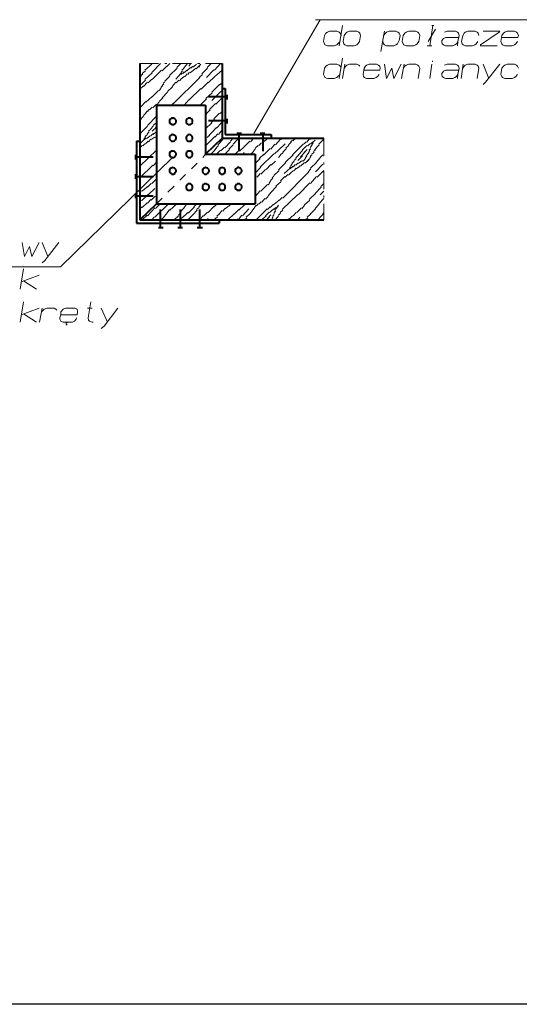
# Model space of a CAD drawing. Header units: millimetres. Extents: x 5545 to 136428, y -146986 to -36607.
# Tile 41 of 105: x 46468 to 46719, y -56724 to -56229. Entities that reach past the tile are written whole.
import ezdxf

# ---------------------------------------------------------------- set-up
doc = ezdxf.new("R2010")
doc.units = ezdxf.units.MM
doc.header["$LTSCALE"] = 8
doc.layers.add('1', color=7, linetype='Continuous')
doc.layers.add('Arc_opisy', color=18, linetype='Continuous')

msp = doc.modelspace()

# ---------------------------------------------------------------- hatches: boundary and pattern name
h = msp.add_hatch(color=7)
h.dxf.hatch_style = 2
h.paths.add_polyline_path([(46569.393, -56269.122), (46569.131, -56269.122), (46569.131, -56268.86), (46569.393, -56268.86)])
h = msp.add_hatch(color=7)
h.dxf.hatch_style = 2
h.paths.add_polyline_path([(46569.393, -56281.695), (46569.131, -56281.433), (46569.131, -56281.171), (46569.393, -56281.171), (46569.393, -56281.433)])
h = msp.add_hatch(color=7)
h.dxf.hatch_style = 2
h.paths.add_polyline_path([(46574.894, -56289.029), (46574.632, -56288.767), (46574.632, -56288.505), (46574.894, -56288.505), (46574.894, -56288.767)])
h = msp.add_hatch(color=7)
h.dxf.hatch_style = 2
h.paths.add_polyline_path([(46557.082, -56330.153), (46556.82, -56330.153), (46556.82, -56329.891), (46557.082, -56329.629), (46557.082, -56329.891)])
h = msp.add_hatch(color=7)
h.dxf.hatch_style = 2
h.paths.add_polyline_path([(46561.011, -56330.153), (46560.749, -56330.153), (46560.749, -56329.891), (46561.011, -56329.629), (46561.273, -56329.891), (46561.273, -56330.153)])
h = msp.add_hatch(color=7)
h.dxf.hatch_style = 2
h.paths.add_polyline_path([(46601.873, -56330.153), (46601.611, -56330.153), (46601.611, -56329.891), (46601.873, -56329.629), (46601.873, -56329.891)])

# ---------------------------------------------------------------- linework, layer by layer
at = {"layer": '1', "color": 7, "lineweight": 5}
for points in [[(46585.371, -56286.41), (46618.62, -56229.307)], [(46616.258, -56229.307), (46799.09, -56229.307)], [(46528.007, -56251.31), (46537.437, -56251.31)], [(46530.626, -56254.715), (46534.031, -56251.572)], [(46533.508, -56251.572), (46533.77, -56251.31)], [(46534.031, -56255.763), (46538.484, -56251.31)], [(46536.651, -56257.073), (46539.008, -56254.715)], [(46539.27, -56254.977), (46541.366, -56252.882)], [(46540.58, -56251.31), (46541.628, -56251.31)], [(46541.628, -56252.882), (46543.199, -56251.31)], [(46542.937, -56257.334), (46546.866, -56253.667)], [(46544.509, -56251.31), (46553.939, -56251.31)], [(46546.604, -56253.405), (46548.7, -56251.31)], [(46549.224, -56254.715), (46550.01, -56253.929)], [(46549.748, -56253.929), (46550.795, -56252.882)], [(46550.534, -56255.763), (46551.581, -56254.715)], [(46550.795, -56252.62), (46551.843, -56251.572)], [(46551.581, -56254.977), (46552.629, -56253.929)], [(46552.629, -56252.62), (46553.677, -56251.31)], [(46552.891, -56253.929), (46553.415, -56253.405)], [(46553.677, -56253.667), (46554.463, -56252.882)], [(46553.939, -56255.501), (46554.986, -56254.715)], [(46554.725, -56253.143), (46554.986, -56252.62)], [(46554.986, -56254.715), (46556.296, -56253.667)], [(46555.248, -56252.882), (46556.558, -56251.572)], [(46556.296, -56253.929), (46558.654, -56251.572)], [(46557.082, -56251.31), (46558.13, -56251.31)], [(46557.606, -56253.143), (46558.13, -56252.358)], [(46559.177, -56256.549), (46562.059, -56253.667)], [(46561.011, -56251.31), (46569.393, -56251.31)], [(46561.535, -56258.382), (46565.202, -56254.453)], [(46561.797, -56253.405), (46563.892, -56251.31)], [(46565.464, -56254.715), (46568.607, -56251.31)], [(46568.083, -56255.763), (46569.393, -56254.715)], [(46568.869, -56251.572), (46569.131, -56251.31)], [(46528.007, -56258.12), (46529.579, -56256.549)], [(46528.793, -56261.787), (46530.888, -56259.692)], [(46529.317, -56256.287), (46530.888, -56254.977)], [(46530.626, -56259.43), (46534.293, -56256.025)], [(46532.198, -56261.002), (46534.031, -56259.168)], [(46534.293, -56259.43), (46536.651, -56257.073)], [(46540.58, -56260.216), (46543.199, -56257.596)], [(46545.033, -56271.479), (46558.13, -56258.382)], [(46546.081, -56259.168), (46548.7, -56256.287)], [(46546.343, -56261.002), (46547.652, -56259.692)], [(46547.914, -56259.954), (46548.962, -56258.906)], [(46548.438, -56256.287), (46549.224, -56255.763)], [(46548.7, -56256.811), (46549.486, -56256.025)], [(46548.962, -56255.501), (46549.486, -56254.977)], [(46549.224, -56258.906), (46550.534, -56257.596)], [(46549.748, -56256.287), (46550.272, -56255.501)], [(46550.795, -56257.858), (46551.843, -56256.549)], [(46552.105, -56256.811), (46552.891, -56255.763)], [(46553.153, -56256.025), (46553.939, -56255.501)], [(46557.868, -56258.382), (46559.439, -56256.811)], [(46562.321, -56261.002), (46565.726, -56257.858)], [(46565.726, -56257.858), (46568.083, -56255.763)], [(46528.007, -56264.145), (46529.84, -56262.573)], [(46529.84, -56262.835), (46531.936, -56260.74)], [(46537.699, -56264.931), (46538.484, -56264.145)], [(46538.222, -56263.883), (46539.008, -56263.359)], [(46538.746, -56263.097), (46539.532, -56262.573)], [(46539.27, -56262.311), (46540.056, -56261.525)], [(46539.794, -56261.264), (46540.58, -56260.478)], [(46541.89, -56265.455), (46544.509, -56263.097)], [(46544.247, -56262.835), (46546.081, -56260.74)], [(46552.891, -56269.646), (46558.654, -56263.883)], [(46558.916, -56264.145), (46562.321, -56260.74)], [(46564.154, -56265.716), (46568.083, -56261.787)], [(46568.083, -56262.049), (46569.393, -56261.002)], [(46531.15, -56270.693), (46534.031, -56268.074)], [(46534.293, -56268.074), (46537.437, -56264.931)], [(46537.699, -56270.431), (46539.532, -56268.598)], [(46539.27, -56268.598), (46541.89, -56265.716)], [(46550.272, -56272.265), (46552.629, -56269.646)], [(46558.392, -56272.265), (46561.535, -56269.122)], [(46561.273, -56268.86), (46564.416, -56265.978)], [(46564.154, -56269.907), (46568.083, -56265.978)], [(46566.25, -56271.741), (46569.131, -56268.86)], [(46568.083, -56265.978), (46569.393, -56264.931)], [(46528.007, -56273.051), (46528.269, -56272.789)], [(46528.531, -56273.051), (46531.15, -56270.431)], [(46531.936, -56275.408), (46532.722, -56274.36)], [(46532.984, -56274.622), (46534.293, -56273.313)], [(46534.555, -56273.575), (46536.389, -56271.741)], [(46536.651, -56272.003), (46537.699, -56270.693)], [(46543.985, -56272.265), (46545.033, -56271.217)], [(46561.273, -56276.718), (46563.368, -56274.622)], [(46563.107, -56274.36), (46565.988, -56271.479)], [(46528.007, -56279.861), (46528.793, -56279.337)], [(46528.531, -56279.075), (46529.84, -56277.766)], [(46529.84, -56277.504), (46531.15, -56276.194)], [(46530.888, -56276.194), (46531.936, -56275.146)], [(46531.936, -56282.48), (46536.389, -56277.766)], [(46561.011, -56277.242), (46561.535, -56276.718)], [(46563.892, -56281.171), (46565.464, -56279.337)], [(46565.202, -56279.075), (46568.083, -56276.194)], [(46568.345, -56276.456), (46569.393, -56275.408)], [(46528.269, -56286.41), (46531.936, -56282.742)], [(46532.46, -56285.362), (46533.508, -56284.314)], [(46533.508, -56284.052), (46534.817, -56282.742)], [(46534.293, -56285.362), (46536.389, -56283.266)], [(46534.817, -56282.48), (46536.389, -56280.909)], [(46535.865, -56283.528), (46536.389, -56283.004)], [(46561.011, -56284.052), (46564.154, -56281.171)], [(46561.797, -56288.505), (46566.512, -56283.528)], [(46566.512, -56283.79), (46569.131, -56281.171)], [(46568.869, -56285.362), (46569.393, -56284.576)], [(46528.007, -56286.933), (46528.531, -56286.41)], [(46528.007, -56291.648), (46530.364, -56289.291)], [(46530.102, -56289.291), (46530.888, -56288.505)], [(46530.364, -56289.553), (46531.15, -56288.767)], [(46530.626, -56288.505), (46531.15, -56287.719)], [(46531.15, -56287.719), (46531.936, -56286.933)], [(46531.412, -56289.029), (46532.198, -56288.505)], [(46531.674, -56286.671), (46532.722, -56285.624)], [(46532.198, -56288.505), (46533.246, -56287.719)], [(46532.46, -56290.601), (46533.508, -56289.291)], [(46533.508, -56287.719), (46534.555, -56286.671)], [(46533.77, -56289.553), (46534.817, -56288.767)], [(46534.817, -56286.933), (46535.079, -56286.41)], [(46534.817, -56288.767), (46535.603, -56288.243)], [(46535.341, -56286.41), (46536.127, -56285.886)], [(46535.865, -56288.505), (46536.389, -56287.719)], [(46561.011, -56288.505), (46561.535, -56288.243)], [(46561.535, -56292.172), (46565.726, -56287.981)], [(46565.726, -56288.243), (46567.298, -56286.671)], [(46567.559, -56286.933), (46568.869, -56285.362)], [(46568.345, -56290.862), (46569.655, -56289.553)], [(46569.393, -56289.291), (46570.179, -56288.767)], [(46573.584, -56290.339), (46574.894, -56288.767)], [(46575.941, -56290.601), (46577.513, -56289.029)], [(46577.513, -56289.029), (46577.775, -56288.767)], [(46583.538, -56290.601), (46585.371, -56288.767)], [(46590.61, -56290.339), (46592.444, -56288.767)], [(46596.111, -56292.172), (46598.73, -56289.291)], [(46598.992, -56289.553), (46600.04, -56288.767)], [(46605.017, -56290.077), (46605.802, -56289.029)], [(46606.064, -56289.291), (46606.588, -56288.767)], [(46611.827, -56290.862), (46613.137, -56289.291)], [(46613.399, -56289.553), (46614.184, -56288.767)], [(46617.851, -56291.91), (46620.471, -56289.291)], [(46620.471, -56288.767), (46620.471, -56297.935)], [(46528.007, -56293.744), (46529.317, -56292.434)], [(46529.579, -56292.696), (46530.626, -56291.648)], [(46530.888, -56291.648), (46532.198, -56290.339)], [(46561.011, -56292.172), (46561.273, -56291.91)], [(46565.464, -56294.792), (46566.512, -56293.744)], [(46566.512, -56293.482), (46567.559, -56292.434)], [(46567.298, -56292.172), (46568.607, -56290.862)], [(46568.869, -56295.053), (46570.441, -56293.482)], [(46570.703, -56293.744), (46573.584, -56290.601)], [(46572.798, -56294.268), (46574.894, -56292.172)], [(46574.894, -56291.91), (46575.941, -56290.862)], [(46578.037, -56295.315), (46580.394, -56293.22)], [(46580.394, -56293.22), (46583.276, -56290.339)], [(46585.109, -56295.315), (46586.157, -56294.006)], [(46586.157, -56293.744), (46587.467, -56292.434)], [(46587.729, -56292.434), (46589.038, -56291.386)], [(46589.3, -56291.386), (46590.61, -56290.077)], [(46590.086, -56297.411), (46593.491, -56294.006)], [(46593.753, -56294.268), (46595.849, -56291.91)], [(46597.682, -56294.792), (46601.087, -56291.648)], [(46599.778, -56295.839), (46601.611, -56294.006)], [(46601.349, -56293.744), (46602.921, -56292.434)], [(46602.659, -56292.172), (46603.969, -56290.862)], [(46603.707, -56290.862), (46604.755, -56289.815)], [(46604.755, -56297.149), (46610.255, -56291.648)], [(46609.469, -56294.792), (46611.303, -56293.22)], [(46610.517, -56291.648), (46611.565, -56290.601)], [(46611.303, -56293.22), (46612.089, -56292.434)], [(46612.351, -56292.696), (46613.399, -56291.648)], [(46613.137, -56294.792), (46613.66, -56294.268)], [(46613.399, -56294.268), (46613.66, -56293.744)], [(46613.66, -56291.648), (46614.708, -56290.862)], [(46613.66, -56293.22), (46614.446, -56292.434)], [(46613.66, -56293.744), (46613.922, -56293.22)], [(46614.184, -56292.434), (46614.708, -56291.648)], [(46614.446, -56291.648), (46615.232, -56291.124)], [(46614.97, -56290.862), (46616.018, -56289.815)], [(46614.97, -56290.862), (46615.756, -56290.077)], [(46615.756, -56294.792), (46616.804, -56293.744)], [(46616.804, -56293.482), (46618.113, -56292.172)], [(46544.509, -56298.459), (46488.192, -56353.466)], [(46528.007, -56302.912), (46536.389, -56294.792)], [(46563.63, -56296.887), (46565.726, -56294.792)], [(46566.512, -56296.887), (46568.607, -56294.792)], [(46570.703, -56296.887), (46573.06, -56294.53)], [(46575.68, -56296.887), (46576.727, -56296.101)], [(46576.727, -56296.101), (46577.775, -56295.053)], [(46579.871, -56296.887), (46580.394, -56296.101)], [(46583.8, -56296.887), (46585.109, -56295.577)], [(46585.895, -56301.602), (46588.514, -56298.983)], [(46587.991, -56298.983), (46590.348, -56296.887)], [(46588.514, -56303.435), (46595.325, -56296.625)], [(46595.587, -56296.625), (46597.682, -56294.792)], [(46597.682, -56298.459), (46598.73, -56297.411)], [(46598.73, -56297.149), (46600.04, -56296.101)], [(46601.087, -56301.078), (46605.017, -56297.149)], [(46605.54, -56300.03), (46606.588, -56298.983)], [(46606.326, -56298.721), (46607.898, -56297.149)], [(46607.374, -56300.03), (46609.731, -56297.673)], [(46607.636, -56297.149), (46609.731, -56295.053)], [(46608.684, -56298.197), (46611.303, -56295.577)], [(46609.993, -56300.292), (46611.303, -56298.983)], [(46610.517, -56296.101), (46612.089, -56294.53)], [(46611.041, -56298.721), (46611.827, -56297.935)], [(46611.041, -56301.34), (46613.399, -56298.983)], [(46611.565, -56297.935), (46612.089, -56297.149)], [(46612.089, -56297.149), (46612.875, -56296.101)], [(46612.875, -56295.577), (46613.399, -56295.053)], [(46612.875, -56296.101), (46613.137, -56295.577)], [(46613.399, -56298.721), (46613.922, -56297.935)], [(46613.66, -56297.935), (46614.446, -56297.149)], [(46614.446, -56296.887), (46615.494, -56295.839)], [(46615.232, -56295.577), (46616.018, -56294.792)], [(46616.542, -56301.078), (46618.637, -56298.721)], [(46618.637, -56298.459), (46619.947, -56297.149)], [(46620.209, -56297.149), (46620.471, -56297.149)], [(46528.007, -56308.674), (46534.555, -56302.388)], [(46534.817, -56302.65), (46536.389, -56300.816)], [(46585.895, -56306.317), (46588.776, -56303.435)], [(46591.396, -56304.483), (46593.753, -56302.126)], [(46594.015, -56302.388), (46596.111, -56300.292)], [(46597.682, -56304.745), (46601.349, -56301.078)], [(46600.564, -56306.579), (46603.445, -56303.959)], [(46603.183, -56303.959), (46603.707, -56303.174)], [(46603.445, -56304.221), (46604.231, -56303.435)], [(46603.707, -56302.912), (46604.231, -56302.388)], [(46603.969, -56302.126), (46604.755, -56301.602)], [(46604.231, -56303.697), (46605.017, -56302.912)], [(46604.493, -56301.34), (46605.54, -56300.292)], [(46605.278, -56303.174), (46606.064, -56302.126)], [(46605.54, -56305.007), (46606.588, -56303.959)], [(46606.326, -56302.388), (46607.374, -56301.34)], [(46606.588, -56304.221), (46607.636, -56303.435)], [(46607.636, -56301.602), (46608.16, -56301.078)], [(46607.898, -56303.435), (46608.422, -56302.65)], [(46608.422, -56301.078), (46608.946, -56300.292)], [(46608.684, -56302.912), (46609.731, -56301.864)], [(46609.208, -56300.554), (46609.731, -56300.03)], [(46609.731, -56302.126), (46610.779, -56301.078)], [(46612.089, -56300.554), (46612.875, -56299.768)], [(46612.613, -56305.793), (46613.922, -56304.221)], [(46613.66, -56303.959), (46616.804, -56301.078)], [(46616.28, -56305.793), (46619.947, -56301.864)], [(46620.209, -56301.864), (46620.471, -56301.864)], [(46620.471, -56301.078), (46620.471, -56302.126)], [(46534.031, -56311.556), (46536.389, -56309.198)], [(46585.895, -56308.936), (46586.681, -56308.15)], [(46586.943, -56308.412), (46588.514, -56306.579)], [(46588.776, -56306.841), (46591.134, -56304.483)], [(46594.015, -56309.722), (46594.801, -56308.936)], [(46594.539, -56308.674), (46595.325, -56307.888)], [(46595.325, -56307.626), (46597.944, -56305.007)], [(46598.73, -56310.246), (46600.826, -56308.15)], [(46599.778, -56318.89), (46612.875, -56305.793)], [(46601.087, -56308.412), (46602.397, -56307.103)], [(46602.659, -56307.365), (46603.707, -56306.317)], [(46603.707, -56306.317), (46605.278, -56305.007)], [(46613.66, -56311.556), (46616.804, -56308.15)], [(46617.066, -56308.412), (46620.471, -56305.007)], [(46620.471, -56305.269), (46620.471, -56314.437)], [(46529.84, -56314.961), (46531.936, -56313.127)], [(46531.936, -56313.389), (46533.77, -56311.556)], [(46532.46, -56317.056), (46535.603, -56314.175)], [(46588.776, -56315.485), (46592.182, -56312.079)], [(46592.444, -56312.341), (46593.229, -56311.556)], [(46592.967, -56311.294), (46593.491, -56310.77)], [(46593.491, -56310.508), (46594.015, -56309.722)], [(46594.015, -56316.008), (46596.635, -56313.127)], [(46596.373, -56312.865), (46598.992, -56310.508)], [(46607.636, -56317.056), (46613.399, -56311.294)], [(46616.018, -56316.532), (46619.161, -56313.389)], [(46618.899, -56313.127), (46620.471, -56311.556)], [(46528.007, -56316.008), (46528.793, -56315.223)], [(46529.055, -56315.485), (46529.84, -56314.699)], [(46529.055, -56320.199), (46532.198, -56317.056)], [(46533.77, -56319.938), (46535.603, -56318.104)], [(46535.865, -56318.366), (46536.389, -56317.58)], [(46585.895, -56318.104), (46588.514, -56315.223)], [(46589.3, -56320.985), (46590.872, -56319.152)], [(46591.134, -56319.414), (46592.444, -56318.104)], [(46592.444, -56317.842), (46594.015, -56316.008)], [(46598.206, -56319.938), (46599.516, -56318.628)], [(46599.516, -56324.652), (46607.374, -56317.056)], [(46613.137, -56319.676), (46616.28, -56316.532)], [(46617.851, -56321.771), (46620.471, -56319.152)], [(46618.637, -56317.318), (46620.471, -56315.485)], [(46620.471, -56317.58), (46620.471, -56318.628)], [(46528.007, -56320.723), (46528.793, -56319.938)], [(46528.007, -56324.39), (46529.317, -56323.343)], [(46529.317, -56323.605), (46531.674, -56321.247)], [(46531.936, -56321.509), (46533.508, -56319.676)], [(46531.936, -56327.796), (46535.603, -56323.867)], [(46535.603, -56328.581), (46542.413, -56321.771)], [(46535.865, -56324.129), (46538.222, -56321.771)], [(46543.199, -56324.914), (46546.604, -56321.771)], [(46549.224, -56324.914), (46550.272, -56323.867)], [(46550.272, -56323.605), (46551.319, -56322.295)], [(46551.057, -56322.295), (46551.581, -56321.771)], [(46552.367, -56326.486), (46555.51, -56323.343)], [(46555.248, -56323.081), (46556.82, -56321.771)], [(46556.558, -56324.652), (46557.868, -56323.605)], [(46557.606, -56323.343), (46559.177, -56321.771)], [(46559.177, -56321.771), (46559.439, -56321.771)], [(46562.321, -56326.224), (46565.202, -56323.081)], [(46565.202, -56323.343), (46567.036, -56321.771)], [(46569.655, -56325.438), (46570.703, -56324.129)], [(46570.965, -56324.39), (46572.274, -56323.081)], [(46572.536, -56323.081), (46573.846, -56321.771)], [(46577.775, -56324.914), (46580.656, -56322.295)], [(46580.918, -56322.295), (46581.704, -56321.771)], [(46584.585, -56324.914), (46585.633, -56323.867)], [(46585.633, -56323.605), (46586.419, -56322.557)], [(46586.681, -56322.819), (46587.467, -56321.771)], [(46587.729, -56322.033), (46589.038, -56320.723)], [(46592.182, -56324.652), (46593.491, -56323.343)], [(46593.491, -56323.605), (46594.801, -56322.295)], [(46595.063, -56322.295), (46596.373, -56321.247)], [(46595.325, -56324.652), (46596.373, -56323.605)], [(46596.373, -56321.247), (46597.944, -56319.938)], [(46596.373, -56324.39), (46596.896, -56323.867)], [(46596.635, -56323.867), (46597.682, -56322.557)], [(46596.635, -56323.867), (46597.42, -56323.081)], [(46606.85, -56326.224), (46609.208, -56323.867)], [(46609.469, -56324.129), (46610.779, -56322.557)], [(46610.779, -56322.295), (46613.399, -56319.938)], [(46616.018, -56324.129), (46618.113, -56322.033)], [(46620.471, -56321.771), (46620.471, -56329.891)], [(46529.317, -56329.891), (46531.674, -56327.534)], [(46534.031, -56329.891), (46535.341, -56328.581)], [(46538.746, -56329.891), (46540.056, -56328.581)], [(46540.056, -56328.32), (46541.366, -56326.748)], [(46541.366, -56326.748), (46542.937, -56324.652)], [(46545.295, -56329.891), (46547.39, -56327.796)], [(46547.39, -56327.534), (46548.438, -56326.486)], [(46548.176, -56326.224), (46549.224, -56325.176)], [(46548.176, -56329.891), (46550.272, -56327.796)], [(46550.534, -56327.796), (46552.105, -56326.224)], [(46552.105, -56329.891), (46554.725, -56327.272)], [(46554.725, -56327.272), (46556.82, -56324.914)], [(46557.344, -56329.891), (46558.392, -56328.843)], [(46558.654, -56329.105), (46559.701, -56327.796)], [(46559.963, -56328.058), (46562.059, -56325.962)], [(46561.273, -56329.891), (46562.321, -56329.105)], [(46565.202, -56329.891), (46567.036, -56328.32)], [(46566.774, -56328.058), (46568.083, -56326.748)], [(46567.821, -56326.748), (46569.393, -56325.176)], [(46572.274, -56329.891), (46575.418, -56326.748)], [(46575.418, -56327.01), (46577.775, -56324.652)], [(46577.513, -56329.629), (46579.347, -56327.534)], [(46579.609, -56327.796), (46582.752, -56324.39)], [(46580.656, -56329.891), (46581.704, -56328.843)], [(46581.442, -56328.581), (46583.276, -56326.748)], [(46583.276, -56326.748), (46584.585, -56325.176)], [(46586.419, -56329.891), (46591.92, -56324.39)], [(46589.3, -56329.891), (46591.396, -56327.796)], [(46591.134, -56327.796), (46592.967, -56325.962)], [(46591.658, -56329.891), (46593.229, -56328.32)], [(46592.444, -56328.843), (46593.753, -56327.272)], [(46593.229, -56326.224), (46594.015, -56325.438)], [(46593.753, -56329.891), (46594.801, -56329.105)], [(46594.015, -56325.438), (46595.325, -56324.39)], [(46594.539, -56328.843), (46594.801, -56328.581)], [(46594.801, -56327.796), (46595.325, -56327.272)], [(46594.801, -56328.32), (46595.063, -56327.796)], [(46595.325, -56326.486), (46595.849, -56326.224)], [(46595.325, -56327.01), (46595.587, -56326.748)], [(46595.587, -56325.962), (46596.111, -56325.438)], [(46595.849, -56325.176), (46596.373, -56324.652)], [(46596.111, -56329.629), (46597.158, -56328.581)], [(46597.158, -56328.581), (46597.682, -56327.796)], [(46597.682, -56327.534), (46598.73, -56326.486)], [(46598.468, -56326.224), (46599.778, -56324.914)], [(46602.921, -56329.629), (46604.755, -56327.796)], [(46605.017, -56327.796), (46606.588, -56326.224)], [(46607.374, -56329.891), (46608.422, -56328.581)], [(46611.303, -56329.891), (46612.351, -56328.843)], [(46612.089, -56328.581), (46613.66, -56327.01)], [(46613.66, -56326.748), (46616.28, -56324.39)], [(46617.59, -56329.891), (46618.637, -56328.581)], [(46618.637, -56328.581), (46620.209, -56326.748)], [(46619.947, -56326.748), (46620.471, -56326.224)], [(46572.012, -56329.891), (46572.012, -56329.629)], [(46576.727, -56329.891), (46577.251, -56329.367)], [(46602.135, -56329.891), (46602.659, -56329.367)], [(46488.192, -56353.466), (46308.765, -56353.466)]]:
    msp.add_lwpolyline(points, dxfattribs=at)
at = {"layer": '1', "color": 7, "lineweight": 18}
for points in [[(46623.33, -56235.07), (46622.283, -56235.594)], [(46626.997, -56235.07), (46623.33, -56235.07)], [(46628.045, -56235.594), (46626.997, -56235.07)], [(46628.045, -56242.404), (46629.879, -56232.188)], [(46633.284, -56235.07), (46631.974, -56235.594)], [(46636.951, -56235.07), (46633.284, -56235.07)], [(46637.999, -56235.594), (46636.951, -56235.07)], [(46649, -56245.285), (46650.834, -56235.07)], [(46651.881, -56235.594), (46653.191, -56235.07)], [(46653.191, -56235.07), (46656.596, -56235.07)], [(46656.596, -56235.07), (46657.644, -56235.594)], [(46663.145, -56235.07), (46661.835, -56235.594)], [(46666.55, -56235.07), (46663.145, -56235.07)], [(46667.598, -56235.594), (46666.55, -56235.07)], [(46676.504, -56234.022), (46672.836, -56240.309)], [(46673.622, -56242.404), (46675.194, -56232.188)], [(46674.67, -56232.188), (46675.718, -56232.188)], [(46682.266, -56235.07), (46680.957, -56235.594)], [(46686.457, -56235.07), (46682.266, -56235.07)], [(46687.505, -56235.594), (46686.457, -56235.07)], [(46691.434, -56235.594), (46692.744, -56235.07)], [(46692.744, -56235.07), (46696.411, -56235.07)], [(46696.411, -56235.07), (46697.459, -56235.594)], [(46700.34, -56235.07), (46708.722, -56235.07)], [(46708.722, -56235.07), (46708.46, -56235.594)], [(46712.389, -56235.07), (46711.341, -56235.594)], [(46716.056, -56235.07), (46712.389, -56235.07)], [(46717.104, -56235.594), (46716.056, -56235.07)], [(46620.711, -56237.165), (46620.187, -56240.309)], [(46621.497, -56236.118), (46620.711, -56237.165)], [(46622.283, -56235.594), (46621.497, -56236.118)], [(46628.569, -56236.118), (46628.045, -56235.594)], [(46629.093, -56237.165), (46628.569, -56236.118)], [(46630.665, -56237.165), (46630.141, -56240.309)], [(46631.45, -56236.118), (46630.665, -56237.165)], [(46631.974, -56235.594), (46631.45, -56236.118)], [(46638.523, -56236.118), (46637.999, -56235.594)], [(46638.261, -56240.309), (46638.785, -56237.165)], [(46638.785, -56237.165), (46638.523, -56236.118)], [(46650.31, -56237.165), (46651.358, -56236.118)], [(46651.358, -56236.118), (46651.881, -56235.594)], [(46658.168, -56239.785), (46657.382, -56241.356)], [(46657.644, -56235.594), (46658.168, -56236.118)], [(46658.168, -56236.118), (46658.692, -56237.165)], [(46658.692, -56237.165), (46658.168, -56239.785)], [(46660.263, -56237.165), (46659.74, -56240.309)], [(46661.049, -56236.118), (46660.263, -56237.165)], [(46661.835, -56235.594), (46661.049, -56236.118)], [(46668.122, -56236.118), (46667.598, -56235.594)], [(46668.645, -56237.165), (46668.122, -56236.118)], [(46668.122, -56240.309), (46668.645, -56237.165)], [(46680.433, -56238.737), (46679.647, -56239.785)], [(46679.647, -56239.785), (46679.647, -56240.309)], [(46681.742, -56238.213), (46680.433, -56238.737)], [(46688.291, -56238.213), (46681.742, -56238.213)], [(46688.029, -56236.118), (46687.505, -56235.594)], [(46687.767, -56240.309), (46688.291, -56237.165)], [(46688.291, -56237.165), (46688.029, -56236.118)], [(46689.6, -56240.309), (46690.124, -56237.165)], [(46690.124, -56237.165), (46690.91, -56236.118)], [(46690.91, -56236.118), (46691.434, -56235.594)], [(46697.459, -56235.594), (46697.982, -56236.118)], [(46697.982, -56236.118), (46698.244, -56237.165)], [(46708.46, -56235.594), (46699.03, -56241.88)], [(46709.77, -56237.165), (46709.246, -56240.309)], [(46709.508, -56238.213), (46717.89, -56238.213)], [(46710.555, -56236.118), (46709.77, -56237.165)], [(46711.341, -56235.594), (46710.555, -56236.118)], [(46717.628, -56236.118), (46717.104, -56235.594)], [(46718.152, -56237.165), (46717.628, -56236.118)], [(46717.89, -56238.213), (46718.152, -56237.165)], [(46620.187, -56240.309), (46620.711, -56241.356)], [(46620.711, -56241.356), (46620.973, -56241.88)], [(46620.973, -56241.88), (46622.283, -56242.404)], [(46622.283, -56242.404), (46625.688, -56242.404)], [(46625.688, -56242.404), (46626.997, -56241.88)], [(46626.997, -56241.88), (46627.521, -56241.356)], [(46627.521, -56241.356), (46628.569, -56240.309)], [(46630.141, -56240.309), (46630.403, -56241.356)], [(46630.403, -56241.356), (46630.926, -56241.88)], [(46630.926, -56241.88), (46631.974, -56242.404)], [(46631.974, -56242.404), (46635.641, -56242.404)], [(46635.641, -56242.404), (46636.951, -56241.88)], [(46636.951, -56241.88), (46637.475, -56241.356)], [(46637.475, -56241.356), (46638.261, -56240.309)], [(46650.31, -56241.356), (46650.048, -56240.309)], [(46650.834, -56241.88), (46650.31, -56241.356)], [(46651.881, -56242.404), (46650.834, -56241.88)], [(46655.549, -56242.404), (46651.881, -56242.404)], [(46656.596, -56241.88), (46655.549, -56242.404)], [(46657.382, -56241.356), (46656.596, -56241.88)], [(46659.74, -56240.309), (46660.263, -56241.356)], [(46660.263, -56241.356), (46660.525, -56241.88)], [(46660.525, -56241.88), (46661.835, -56242.404)], [(46661.835, -56242.404), (46665.502, -56242.404)], [(46665.502, -56242.404), (46666.55, -56241.88)], [(46666.55, -56241.88), (46667.336, -56241.356)], [(46667.336, -56241.356), (46668.122, -56240.309)], [(46672.313, -56242.404), (46673.622, -56242.404)], [(46673.622, -56242.404), (46674.67, -56242.404)], [(46679.647, -56240.309), (46679.909, -56241.356)], [(46679.909, -56241.356), (46680.433, -56241.88)], [(46680.433, -56241.88), (46681.48, -56242.404)], [(46681.48, -56242.404), (46685.148, -56242.404)], [(46685.148, -56242.404), (46686.195, -56241.88)], [(46686.195, -56241.88), (46686.981, -56241.356)], [(46686.981, -56241.356), (46687.767, -56240.309)], [(46687.505, -56242.404), (46687.767, -56240.309)], [(46689.862, -56241.356), (46689.6, -56240.309)], [(46690.386, -56241.88), (46689.862, -56241.356)], [(46691.434, -56242.404), (46690.386, -56241.88)], [(46695.101, -56242.404), (46691.434, -56242.404)], [(46696.149, -56241.88), (46695.101, -56242.404)], [(46696.935, -56241.356), (46696.149, -56241.88)], [(46697.721, -56240.309), (46696.935, -56241.356)], [(46699.03, -56241.88), (46699.03, -56242.404)], [(46699.03, -56242.404), (46707.412, -56242.404)], [(46709.246, -56240.309), (46709.77, -56241.356)], [(46709.77, -56241.356), (46710.032, -56241.88)], [(46710.032, -56241.88), (46711.341, -56242.404)], [(46711.341, -56242.404), (46715.008, -56242.404)], [(46715.008, -56242.404), (46716.056, -56241.88)], [(46716.056, -56241.88), (46716.842, -56241.356)], [(46716.842, -56241.356), (46717.628, -56240.309)], [(46628.045, -56258.906), (46629.879, -56248.691)], [(46674.932, -56250.524), (46674.932, -56250)], [(46620.711, -56253.667), (46620.187, -56256.811)], [(46621.497, -56252.62), (46620.711, -56253.667)], [(46622.283, -56252.096), (46621.497, -56252.62)], [(46623.33, -56251.572), (46622.283, -56252.096)], [(46626.997, -56251.572), (46623.33, -56251.572)], [(46628.045, -56252.096), (46626.997, -56251.572)], [(46628.569, -56252.62), (46628.045, -56252.096)], [(46629.093, -56253.667), (46628.569, -56252.62)], [(46629.879, -56258.906), (46630.926, -56251.572)], [(46630.665, -56253.667), (46631.45, -56252.62)], [(46631.45, -56252.62), (46631.974, -56252.096)], [(46631.974, -56252.096), (46633.284, -56251.572)], [(46633.284, -56251.572), (46636.951, -56251.572)], [(46636.427, -56251.572), (46635.117, -56251.572)], [(46636.951, -56251.572), (46637.999, -56252.096)], [(46637.999, -56252.096), (46638.523, -56252.62)], [(46640.618, -56253.667), (46640.094, -56256.811)], [(46640.356, -56254.715), (46648.476, -56254.715)], [(46641.404, -56252.62), (46640.618, -56253.667)], [(46641.928, -56252.096), (46641.404, -56252.62)], [(46643.238, -56251.572), (46641.928, -56252.096)], [(46646.905, -56251.572), (46643.238, -56251.572)], [(46647.952, -56252.096), (46646.905, -56251.572)], [(46648.476, -56252.62), (46647.952, -56252.096)], [(46648.738, -56253.667), (46648.476, -56252.62)], [(46648.476, -56254.715), (46648.738, -56253.667)], [(46650.834, -56251.572), (46651.881, -56258.906)], [(46651.881, -56258.906), (46654.501, -56253.667)], [(46654.501, -56253.667), (46655.549, -56258.906)], [(46655.549, -56258.906), (46659.216, -56251.572)], [(46659.478, -56258.906), (46660.787, -56251.572)], [(46660.263, -56253.667), (46661.049, -56252.62)], [(46661.049, -56252.62), (46661.835, -56252.096)], [(46661.835, -56252.096), (46663.145, -56251.572)], [(46663.145, -56251.572), (46666.55, -56251.572)], [(46666.55, -56251.572), (46667.598, -56252.096)], [(46667.598, -56252.096), (46668.122, -56252.62)], [(46668.645, -56253.667), (46667.86, -56258.906)], [(46668.122, -56252.62), (46668.645, -56253.667)], [(46673.622, -56258.906), (46674.67, -56251.572)], [(46681.742, -56254.715), (46680.433, -56255.239)], [(46682.266, -56251.572), (46680.957, -56252.096)], [(46688.291, -56254.715), (46681.742, -56254.715)], [(46686.457, -56251.572), (46682.266, -56251.572)], [(46687.505, -56252.096), (46686.457, -56251.572)], [(46688.029, -56252.62), (46687.505, -56252.096)], [(46687.767, -56256.811), (46688.291, -56253.667)], [(46688.291, -56253.667), (46688.029, -56252.62)], [(46689.339, -56258.906), (46690.386, -56251.572)], [(46690.124, -56253.667), (46690.91, -56252.62)], [(46690.91, -56252.62), (46691.434, -56252.096)], [(46691.434, -56252.096), (46692.744, -56251.572)], [(46692.744, -56251.572), (46696.411, -56251.572)], [(46696.411, -56251.572), (46697.459, -56252.096)], [(46697.459, -56252.096), (46697.982, -56252.62)], [(46698.244, -56253.667), (46697.459, -56258.906)], [(46697.982, -56252.62), (46698.244, -56253.667)], [(46700.34, -56251.572), (46703.221, -56258.906)], [(46701.65, -56260.74), (46708.722, -56251.572)], [(46709.246, -56256.811), (46709.77, -56253.667)], [(46709.77, -56253.667), (46710.555, -56252.62)], [(46710.555, -56252.62), (46711.341, -56252.096)], [(46711.341, -56252.096), (46712.389, -56251.572)], [(46712.389, -56251.572), (46716.056, -56251.572)], [(46716.056, -56251.572), (46717.104, -56252.096)], [(46717.104, -56252.096), (46717.628, -56252.62)], [(46717.628, -56252.62), (46718.152, -56253.667)], [(46620.187, -56256.811), (46620.711, -56257.858)], [(46620.711, -56257.858), (46620.973, -56258.382)], [(46620.973, -56258.382), (46622.283, -56258.906)], [(46622.283, -56258.906), (46625.688, -56258.906)], [(46625.688, -56258.906), (46626.997, -56258.382)], [(46626.997, -56258.382), (46627.521, -56257.858)], [(46627.521, -56257.858), (46628.569, -56256.811)], [(46640.094, -56256.811), (46640.356, -56257.858)], [(46640.356, -56257.858), (46640.88, -56258.382)], [(46640.88, -56258.382), (46641.928, -56258.906)], [(46641.928, -56258.906), (46645.595, -56258.906)], [(46645.595, -56258.906), (46646.643, -56258.382)], [(46646.643, -56258.382), (46647.429, -56257.858)], [(46647.429, -56257.858), (46648.214, -56256.811)], [(46680.433, -56255.239), (46679.647, -56256.287)], [(46679.647, -56256.287), (46679.647, -56256.811)], [(46679.647, -56256.811), (46679.909, -56257.858)], [(46679.909, -56257.858), (46680.433, -56258.382)], [(46680.433, -56258.382), (46681.48, -56258.906)], [(46681.48, -56258.906), (46685.148, -56258.906)], [(46685.148, -56258.906), (46686.195, -56258.382)], [(46686.195, -56258.382), (46686.981, -56257.858)], [(46686.981, -56257.858), (46687.767, -56256.811)], [(46687.505, -56258.906), (46687.767, -56256.811)], [(46709.77, -56257.858), (46709.246, -56256.811)], [(46710.032, -56258.382), (46709.77, -56257.858)], [(46711.341, -56258.906), (46710.032, -56258.382)], [(46715.008, -56258.906), (46711.341, -56258.906)], [(46716.056, -56258.382), (46715.008, -56258.906)], [(46716.842, -56257.858), (46716.056, -56258.382)], [(46717.628, -56256.811), (46716.842, -56257.858)], [(46700.34, -56261.787), (46701.65, -56260.74)], [(46559.701, -56298.459), (46561.011, -56296.887)], [(46553.939, -56304.221), (46556.82, -56301.34)], [(46548.176, -56309.984), (46551.057, -56307.103)], [(46542.152, -56316.008), (46545.295, -56312.865)], [(46536.389, -56321.771), (46539.27, -56318.89)], [(46469.071, -56341.154), (46470.119, -56348.227)], [(46470.119, -56348.227), (46472.738, -56343.25)], [(46472.738, -56343.25), (46473.786, -56348.227)], [(46473.786, -56348.227), (46477.453, -56341.154)], [(46479.025, -56341.154), (46481.906, -56348.227)], [(46480.334, -56350.322), (46487.407, -56341.154)], [(46479.025, -56351.37), (46480.334, -56350.322)], [(46468.023, -56364.729), (46469.595, -56354.513)], [(46477.453, -56357.657), (46468.547, -56361.062)], [(46469.595, -56360.538), (46476.143, -56364.729)], [(46468.023, -56381.231), (46469.595, -56371.015)], [(46502.075, -56379.135), (46503.385, -56371.015)], [(46477.453, -56374.159), (46468.547, -56377.564)], [(46469.595, -56377.04), (46476.143, -56381.231)], [(46477.715, -56381.231), (46479.025, -56374.159)], [(46478.763, -56375.992), (46479.548, -56375.206)], [(46479.548, -56375.206), (46480.072, -56374.682)], [(46480.072, -56374.682), (46481.382, -56374.159)], [(46481.382, -56374.159), (46485.049, -56374.159)], [(46484.525, -56374.159), (46483.216, -56374.159)], [(46485.049, -56374.159), (46485.835, -56374.682)], [(46485.835, -56374.682), (46486.359, -56375.206)], [(46487.93, -56379.135), (46488.454, -56377.564)], [(46488.454, -56375.992), (46488.716, -56375.73)], [(46488.454, -56377.564), (46488.454, -56375.992)], [(46496.574, -56377.564), (46488.454, -56377.564)], [(46488.716, -56375.73), (46489.502, -56374.682)], [(46489.502, -56374.682), (46490.812, -56374.159)], [(46490.812, -56374.159), (46491.336, -56374.159)], [(46491.336, -56374.159), (46494.741, -56374.159)], [(46494.741, -56374.159), (46495.527, -56374.159)], [(46495.527, -56374.159), (46496.574, -56374.682)], [(46496.574, -56374.682), (46496.836, -56375.73)], [(46496.836, -56375.992), (46496.574, -56377.564)], [(46496.836, -56375.73), (46496.836, -56375.992)], [(46501.813, -56374.159), (46504.171, -56374.159)], [(46508.624, -56374.159), (46511.767, -56381.231)], [(46510.195, -56383.326), (46517.006, -56374.159)], [(46487.93, -56379.659), (46487.93, -56379.135)], [(46488.454, -56380.707), (46487.93, -56379.659)], [(46489.502, -56381.231), (46488.454, -56380.707)], [(46490.026, -56381.231), (46489.502, -56381.231)], [(46493.693, -56381.231), (46490.026, -56381.231)], [(46491.074, -56381.755), (46491.86, -56381.231)], [(46491.074, -56382.279), (46491.074, -56381.755)], [(46491.598, -56382.803), (46491.074, -56382.279)], [(46494.217, -56381.231), (46493.693, -56381.231)], [(46495.265, -56380.707), (46494.217, -56381.231)], [(46496.051, -56379.659), (46495.265, -56380.707)], [(46496.312, -56379.135), (46496.051, -56379.659)], [(46502.337, -56380.183), (46502.075, -56379.135)], [(46502.861, -56380.707), (46502.337, -56380.183)], [(46504.171, -56381.231), (46502.861, -56380.707)], [(46504.694, -56381.231), (46504.171, -56381.231)], [(46508.624, -56384.374), (46510.195, -56383.326)]]:
    msp.add_lwpolyline(points, dxfattribs=at)
at = {"layer": '1', "color": 7, "lineweight": 40}
for points in [[(46528.007, -56251.31), (46528.007, -56329.891)], [(46569.393, -56251.31), (46569.393, -56288.767)], [(46569.393, -56263.883), (46570.965, -56263.883)], [(46570.965, -56263.883), (46570.965, -56286.933)], [(46571.75, -56268.074), (46562.583, -56268.074)], [(46571.75, -56267.026), (46571.75, -56269.384)], [(46536.389, -56272.265), (46536.389, -56321.771)], [(46536.389, -56272.265), (46561.011, -56272.265)], [(46561.011, -56272.265), (46561.011, -56296.887)], [(46543.199, -56279.337), (46542.937, -56279.861)], [(46543.723, -56279.075), (46543.199, -56279.337)], [(46543.985, -56278.813), (46543.723, -56279.075)], [(46544.509, -56278.813), (46543.985, -56278.813)], [(46545.033, -56278.813), (46544.509, -56278.813)], [(46545.557, -56279.075), (46545.033, -56278.813)], [(46545.819, -56279.337), (46545.557, -56279.075)], [(46546.343, -56279.861), (46545.819, -56279.337)], [(46551.581, -56279.337), (46551.319, -56279.861)], [(46551.843, -56279.075), (46551.581, -56279.337)], [(46552.367, -56278.813), (46551.843, -56279.075)], [(46552.891, -56278.813), (46552.367, -56278.813)], [(46553.415, -56278.813), (46552.891, -56278.813)], [(46553.939, -56279.075), (46553.415, -56278.813)], [(46554.201, -56279.337), (46553.939, -56279.075)], [(46554.463, -56279.861), (46554.201, -56279.337)], [(46571.75, -56279.075), (46571.75, -56281.433)], [(46542.937, -56279.861), (46542.937, -56280.385)], [(46542.937, -56280.385), (46542.937, -56280.909)], [(46542.937, -56280.909), (46543.199, -56281.433)], [(46543.199, -56281.433), (46543.723, -56281.695)], [(46543.723, -56281.695), (46543.985, -56281.957)], [(46543.985, -56281.957), (46544.509, -56281.957)], [(46544.509, -56281.957), (46545.033, -56281.957)], [(46545.033, -56281.957), (46545.557, -56281.695)], [(46545.557, -56281.695), (46545.819, -56281.433)], [(46545.819, -56281.433), (46546.343, -56280.909)], [(46546.343, -56280.385), (46546.343, -56279.861)], [(46546.343, -56280.909), (46546.343, -56280.385)], [(46551.319, -56279.861), (46551.319, -56280.385)], [(46551.319, -56280.385), (46551.319, -56280.909)], [(46551.319, -56280.909), (46551.581, -56281.433)], [(46551.581, -56281.433), (46551.843, -56281.695)], [(46551.843, -56281.695), (46552.367, -56281.957)], [(46552.367, -56281.957), (46552.891, -56281.957)], [(46552.891, -56281.957), (46553.415, -56281.957)], [(46553.415, -56281.957), (46553.939, -56281.695)], [(46553.939, -56281.695), (46554.201, -56281.433)], [(46554.201, -56281.433), (46554.463, -56280.909)], [(46554.463, -56280.385), (46554.463, -56279.861)], [(46554.463, -56280.909), (46554.463, -56280.385)], [(46571.75, -56280.123), (46562.583, -56280.123)], [(46543.199, -56287.719), (46542.937, -56288.243)], [(46542.937, -56288.243), (46542.937, -56288.767)], [(46542.937, -56288.767), (46542.937, -56289.291)], [(46542.937, -56289.291), (46543.199, -56289.553)], [(46543.723, -56287.457), (46543.199, -56287.719)], [(46543.199, -56289.553), (46543.723, -56290.077)], [(46543.985, -56287.195), (46543.723, -56287.457)], [(46544.509, -56286.933), (46543.985, -56287.195)], [(46545.033, -56287.195), (46544.509, -56286.933)], [(46545.557, -56287.457), (46545.033, -56287.195)], [(46545.819, -56287.719), (46545.557, -56287.457)], [(46545.557, -56290.077), (46545.819, -56289.553)], [(46546.343, -56288.243), (46545.819, -56287.719)], [(46545.819, -56289.553), (46546.343, -56289.291)], [(46546.343, -56288.767), (46546.343, -56288.243)], [(46546.343, -56289.291), (46546.343, -56288.767)], [(46551.581, -56287.719), (46551.319, -56288.243)], [(46551.319, -56288.243), (46551.319, -56288.767)], [(46551.319, -56288.767), (46551.319, -56289.291)], [(46551.319, -56289.291), (46551.581, -56289.553)], [(46551.843, -56287.457), (46551.581, -56287.719)], [(46551.581, -56289.553), (46551.843, -56290.077)], [(46552.367, -56287.195), (46551.843, -56287.457)], [(46552.891, -56286.933), (46552.367, -56287.195)], [(46553.415, -56287.195), (46552.891, -56286.933)], [(46553.939, -56287.457), (46553.415, -56287.195)], [(46554.201, -56287.719), (46553.939, -56287.457)], [(46553.939, -56290.077), (46554.201, -56289.553)], [(46554.463, -56288.243), (46554.201, -56287.719)], [(46554.201, -56289.553), (46554.463, -56289.291)], [(46554.463, -56288.767), (46554.463, -56288.243)], [(46554.463, -56289.291), (46554.463, -56288.767)], [(46569.393, -56288.767), (46561.011, -56296.887)], [(46569.393, -56288.767), (46620.471, -56288.767)], [(46570.965, -56286.933), (46594.015, -56286.933)], [(46579.085, -56286.41), (46576.727, -56286.41)], [(46577.775, -56286.41), (46577.775, -56295.315)], [(46590.872, -56286.41), (46588.514, -56286.41)], [(46589.824, -56286.41), (46589.824, -56295.315)], [(46594.015, -56286.933), (46594.015, -56288.767)], [(46526.435, -56290.339), (46526.435, -56331.463)], [(46526.435, -56290.339), (46528.007, -56290.339)], [(46543.723, -56290.077), (46543.985, -56290.339)], [(46543.985, -56290.339), (46544.509, -56290.339)], [(46544.509, -56290.339), (46545.033, -56290.339)], [(46545.033, -56290.339), (46545.557, -56290.077)], [(46551.843, -56290.077), (46552.367, -56290.339)], [(46552.367, -56290.339), (46552.891, -56290.339)], [(46552.891, -56290.339), (46553.415, -56290.339)], [(46553.415, -56290.339), (46553.939, -56290.077)], [(46525.911, -56297.149), (46525.911, -56299.506)], [(46525.911, -56298.197), (46534.817, -56298.197)], [(46543.199, -56295.839), (46542.937, -56296.363)], [(46542.937, -56296.363), (46542.937, -56296.887)], [(46542.937, -56296.887), (46542.937, -56297.411)], [(46542.937, -56297.411), (46543.199, -56297.935)], [(46543.723, -56295.577), (46543.199, -56295.839)], [(46543.199, -56297.935), (46543.723, -56298.197)], [(46543.985, -56295.315), (46543.723, -56295.577)], [(46543.723, -56298.197), (46543.985, -56298.459)], [(46544.509, -56295.315), (46543.985, -56295.315)], [(46543.985, -56298.459), (46544.509, -56298.459)], [(46545.033, -56295.315), (46544.509, -56295.315)], [(46544.509, -56298.459), (46545.033, -56298.459)], [(46545.557, -56295.577), (46545.033, -56295.315)], [(46545.033, -56298.459), (46545.557, -56298.197)], [(46545.819, -56295.839), (46545.557, -56295.577)], [(46545.557, -56298.197), (46545.819, -56297.935)], [(46546.343, -56296.363), (46545.819, -56295.839)], [(46545.819, -56297.935), (46546.343, -56297.411)], [(46546.343, -56296.887), (46546.343, -56296.363)], [(46546.343, -56297.411), (46546.343, -56296.887)], [(46551.581, -56295.839), (46551.319, -56296.363)], [(46551.319, -56296.363), (46551.319, -56296.887)], [(46551.319, -56296.887), (46551.319, -56297.411)], [(46551.319, -56297.411), (46551.581, -56297.935)], [(46551.843, -56295.577), (46551.581, -56295.839)], [(46551.581, -56297.935), (46551.843, -56298.197)], [(46552.367, -56295.315), (46551.843, -56295.577)], [(46551.843, -56298.197), (46552.367, -56298.459)], [(46552.891, -56295.315), (46552.367, -56295.315)], [(46552.367, -56298.459), (46552.891, -56298.459)], [(46553.415, -56295.315), (46552.891, -56295.315)], [(46552.891, -56298.459), (46553.415, -56298.459)], [(46553.939, -56295.577), (46553.415, -56295.315)], [(46553.415, -56298.459), (46553.939, -56298.197)], [(46554.201, -56295.839), (46553.939, -56295.577)], [(46553.939, -56298.197), (46554.201, -56297.935)], [(46554.463, -56296.363), (46554.201, -56295.839)], [(46554.201, -56297.935), (46554.463, -56297.411)], [(46554.463, -56296.887), (46554.463, -56296.363)], [(46554.463, -56297.411), (46554.463, -56296.887)], [(46561.011, -56296.887), (46585.895, -56296.887)], [(46585.895, -56296.887), (46585.895, -56321.771)], [(46543.199, -56304.221), (46542.937, -56304.745)], [(46543.723, -56303.959), (46543.199, -56304.221)], [(46543.985, -56303.697), (46543.723, -56303.959)], [(46544.509, -56303.435), (46543.985, -56303.697)], [(46545.033, -56303.697), (46544.509, -56303.435)], [(46545.557, -56303.959), (46545.033, -56303.697)], [(46545.819, -56304.221), (46545.557, -56303.959)], [(46546.343, -56304.745), (46545.819, -56304.221)], [(46559.701, -56304.221), (46559.439, -56304.745)], [(46560.225, -56303.959), (46559.701, -56304.221)], [(46560.487, -56303.697), (46560.225, -56303.959)], [(46561.011, -56303.435), (46560.487, -56303.697)], [(46561.535, -56303.697), (46561.011, -56303.435)], [(46562.059, -56303.959), (46561.535, -56303.697)], [(46562.321, -56304.221), (46562.059, -56303.959)], [(46562.845, -56304.745), (46562.321, -56304.221)], [(46568.083, -56304.221), (46567.821, -56304.745)], [(46568.345, -56303.959), (46568.083, -56304.221)], [(46568.869, -56303.697), (46568.345, -56303.959)], [(46569.393, -56303.435), (46568.869, -56303.697)], [(46569.917, -56303.697), (46569.393, -56303.435)], [(46570.441, -56303.959), (46569.917, -56303.697)], [(46570.703, -56304.221), (46570.441, -56303.959)], [(46570.965, -56304.745), (46570.703, -56304.221)], [(46576.203, -56304.221), (46575.941, -56304.745)], [(46576.727, -56303.959), (46576.203, -56304.221)], [(46576.989, -56303.697), (46576.727, -56303.959)], [(46577.513, -56303.435), (46576.989, -56303.697)], [(46578.037, -56303.697), (46577.513, -56303.435)], [(46578.561, -56303.959), (46578.037, -56303.697)], [(46578.823, -56304.221), (46578.561, -56303.959)], [(46579.347, -56304.745), (46578.823, -56304.221)], [(46525.911, -56306.841), (46525.911, -56309.198)], [(46525.911, -56308.15), (46534.817, -56308.15)], [(46542.937, -56304.745), (46542.937, -56305.269)], [(46542.937, -56305.269), (46542.937, -56305.793)], [(46542.937, -56305.793), (46543.199, -56306.055)], [(46543.199, -56306.055), (46543.723, -56306.579)], [(46543.723, -56306.579), (46543.985, -56306.841)], [(46543.985, -56306.841), (46544.509, -56306.841)], [(46544.509, -56306.841), (46545.033, -56306.841)], [(46545.033, -56306.841), (46545.557, -56306.579)], [(46545.557, -56306.579), (46545.819, -56306.055)], [(46545.819, -56306.055), (46546.343, -56305.793)], [(46546.343, -56305.269), (46546.343, -56304.745)], [(46546.343, -56305.793), (46546.343, -56305.269)], [(46559.439, -56304.745), (46559.439, -56305.269)], [(46559.439, -56305.269), (46559.439, -56305.793)], [(46559.439, -56305.793), (46559.701, -56306.055)], [(46559.701, -56306.055), (46560.225, -56306.579)], [(46560.225, -56306.579), (46560.487, -56306.841)], [(46560.487, -56306.841), (46561.011, -56306.841)], [(46561.011, -56306.841), (46561.535, -56306.841)], [(46561.535, -56306.841), (46562.059, -56306.579)], [(46562.059, -56306.579), (46562.321, -56306.055)], [(46562.321, -56306.055), (46562.845, -56305.793)], [(46562.845, -56305.269), (46562.845, -56304.745)], [(46562.845, -56305.793), (46562.845, -56305.269)], [(46567.821, -56304.745), (46567.821, -56305.269)], [(46567.821, -56305.269), (46567.821, -56305.793)], [(46567.821, -56305.793), (46568.083, -56306.055)], [(46568.083, -56306.055), (46568.345, -56306.579)], [(46568.345, -56306.579), (46568.869, -56306.841)], [(46568.869, -56306.841), (46569.393, -56306.841)], [(46569.393, -56306.841), (46569.917, -56306.841)], [(46569.917, -56306.841), (46570.441, -56306.579)], [(46570.441, -56306.579), (46570.703, -56306.055)], [(46570.703, -56306.055), (46570.965, -56305.793)], [(46570.965, -56305.269), (46570.965, -56304.745)], [(46570.965, -56305.793), (46570.965, -56305.269)], [(46575.941, -56304.745), (46575.941, -56305.269)], [(46575.941, -56305.269), (46575.941, -56305.793)], [(46575.941, -56305.793), (46576.203, -56306.055)], [(46576.203, -56306.055), (46576.727, -56306.579)], [(46576.727, -56306.579), (46576.989, -56306.841)], [(46576.989, -56306.841), (46577.513, -56306.841)], [(46577.513, -56306.841), (46578.037, -56306.841)], [(46578.037, -56306.841), (46578.561, -56306.579)], [(46578.561, -56306.579), (46578.823, -56306.055)], [(46578.823, -56306.055), (46579.347, -56305.793)], [(46579.347, -56305.269), (46579.347, -56304.745)], [(46579.347, -56305.793), (46579.347, -56305.269)], [(46551.581, -56312.341), (46551.319, -56312.865)], [(46551.319, -56312.865), (46551.319, -56313.389)], [(46551.319, -56313.389), (46551.319, -56313.913)], [(46551.319, -56313.913), (46551.581, -56314.437)], [(46551.843, -56312.079), (46551.581, -56312.341)], [(46552.367, -56311.817), (46551.843, -56312.079)], [(46552.891, -56311.817), (46552.367, -56311.817)], [(46553.415, -56311.817), (46552.891, -56311.817)], [(46553.939, -56312.079), (46553.415, -56311.817)], [(46554.201, -56312.341), (46553.939, -56312.079)], [(46554.463, -56312.865), (46554.201, -56312.341)], [(46554.201, -56314.437), (46554.463, -56313.913)], [(46554.463, -56313.389), (46554.463, -56312.865)], [(46554.463, -56313.913), (46554.463, -56313.389)], [(46559.701, -56312.341), (46559.439, -56312.865)], [(46559.439, -56312.865), (46559.439, -56313.389)], [(46559.439, -56313.389), (46559.439, -56313.913)], [(46559.439, -56313.913), (46559.701, -56314.437)], [(46560.225, -56312.079), (46559.701, -56312.341)], [(46560.487, -56311.817), (46560.225, -56312.079)], [(46561.011, -56311.817), (46560.487, -56311.817)], [(46561.535, -56311.817), (46561.011, -56311.817)], [(46562.059, -56312.079), (46561.535, -56311.817)], [(46562.321, -56312.341), (46562.059, -56312.079)], [(46562.845, -56312.865), (46562.321, -56312.341)], [(46562.321, -56314.437), (46562.845, -56313.913)], [(46562.845, -56313.389), (46562.845, -56312.865)], [(46562.845, -56313.913), (46562.845, -56313.389)], [(46568.083, -56312.341), (46567.821, -56312.865)], [(46567.821, -56312.865), (46567.821, -56313.389)], [(46567.821, -56313.389), (46567.821, -56313.913)], [(46567.821, -56313.913), (46568.083, -56314.437)], [(46568.345, -56312.079), (46568.083, -56312.341)], [(46568.869, -56311.817), (46568.345, -56312.079)], [(46569.393, -56311.817), (46568.869, -56311.817)], [(46569.917, -56311.817), (46569.393, -56311.817)], [(46570.441, -56312.079), (46569.917, -56311.817)], [(46570.703, -56312.341), (46570.441, -56312.079)], [(46570.965, -56312.865), (46570.703, -56312.341)], [(46570.703, -56314.437), (46570.965, -56313.913)], [(46570.965, -56313.389), (46570.965, -56312.865)], [(46570.965, -56313.913), (46570.965, -56313.389)], [(46576.203, -56312.341), (46575.941, -56312.865)], [(46575.941, -56312.865), (46575.941, -56313.389)], [(46575.941, -56313.389), (46575.941, -56313.913)], [(46575.941, -56313.913), (46576.203, -56314.437)], [(46576.727, -56312.079), (46576.203, -56312.341)], [(46576.989, -56311.817), (46576.727, -56312.079)], [(46577.513, -56311.817), (46576.989, -56311.817)], [(46578.037, -56311.817), (46577.513, -56311.817)], [(46578.561, -56312.079), (46578.037, -56311.817)], [(46578.823, -56312.341), (46578.561, -56312.079)], [(46579.347, -56312.865), (46578.823, -56312.341)], [(46578.823, -56314.437), (46579.347, -56313.913)], [(46579.347, -56313.389), (46579.347, -56312.865)], [(46579.347, -56313.913), (46579.347, -56313.389)], [(46525.911, -56316.532), (46525.911, -56318.89)], [(46525.911, -56317.842), (46534.817, -56317.842)], [(46551.581, -56314.437), (46551.843, -56314.699)], [(46551.843, -56314.699), (46552.367, -56314.961)], [(46552.367, -56314.961), (46552.891, -56314.961)], [(46552.891, -56314.961), (46553.415, -56314.961)], [(46553.415, -56314.961), (46553.939, -56314.699)], [(46553.939, -56314.699), (46554.201, -56314.437)], [(46559.701, -56314.437), (46560.225, -56314.699)], [(46560.225, -56314.699), (46560.487, -56314.961)], [(46560.487, -56314.961), (46561.011, -56314.961)], [(46561.011, -56314.961), (46561.535, -56314.961)], [(46561.535, -56314.961), (46562.059, -56314.699)], [(46562.059, -56314.699), (46562.321, -56314.437)], [(46568.083, -56314.437), (46568.345, -56314.699)], [(46568.345, -56314.699), (46568.869, -56314.961)], [(46568.869, -56314.961), (46569.393, -56314.961)], [(46569.393, -56314.961), (46569.917, -56314.961)], [(46569.917, -56314.961), (46570.441, -56314.699)], [(46570.441, -56314.699), (46570.703, -56314.437)], [(46576.203, -56314.437), (46576.727, -56314.699)], [(46576.727, -56314.699), (46576.989, -56314.961)], [(46576.989, -56314.961), (46577.513, -56314.961)], [(46577.513, -56314.961), (46578.037, -56314.961)], [(46578.037, -56314.961), (46578.561, -56314.699)], [(46578.561, -56314.699), (46578.823, -56314.437)], [(46536.389, -56321.771), (46528.007, -56329.891)], [(46536.389, -56321.771), (46585.895, -56321.771)], [(46538.484, -56333.82), (46538.484, -56324.652)], [(46548.438, -56333.82), (46548.438, -56324.652)], [(46558.13, -56333.82), (46558.13, -56324.652)], [(46526.435, -56331.463), (46567.821, -56331.463)], [(46528.007, -56329.891), (46620.471, -56329.891)], [(46539.794, -56333.82), (46537.437, -56333.82)], [(46549.486, -56333.82), (46547.128, -56333.82)], [(46559.439, -56333.82), (46556.82, -56333.82)], [(46567.821, -56329.891), (46567.821, -56331.463)]]:
    msp.add_lwpolyline(points, dxfattribs=at)
at = {"layer": 'Arc_opisy', "color": 170, "lineweight": 25, "ltscale": 0.1}
msp.add_line((48212.981, -56723.9), (45212.357, -56723.9), dxfattribs=at)

doc.saveas('drawing.dxf')
